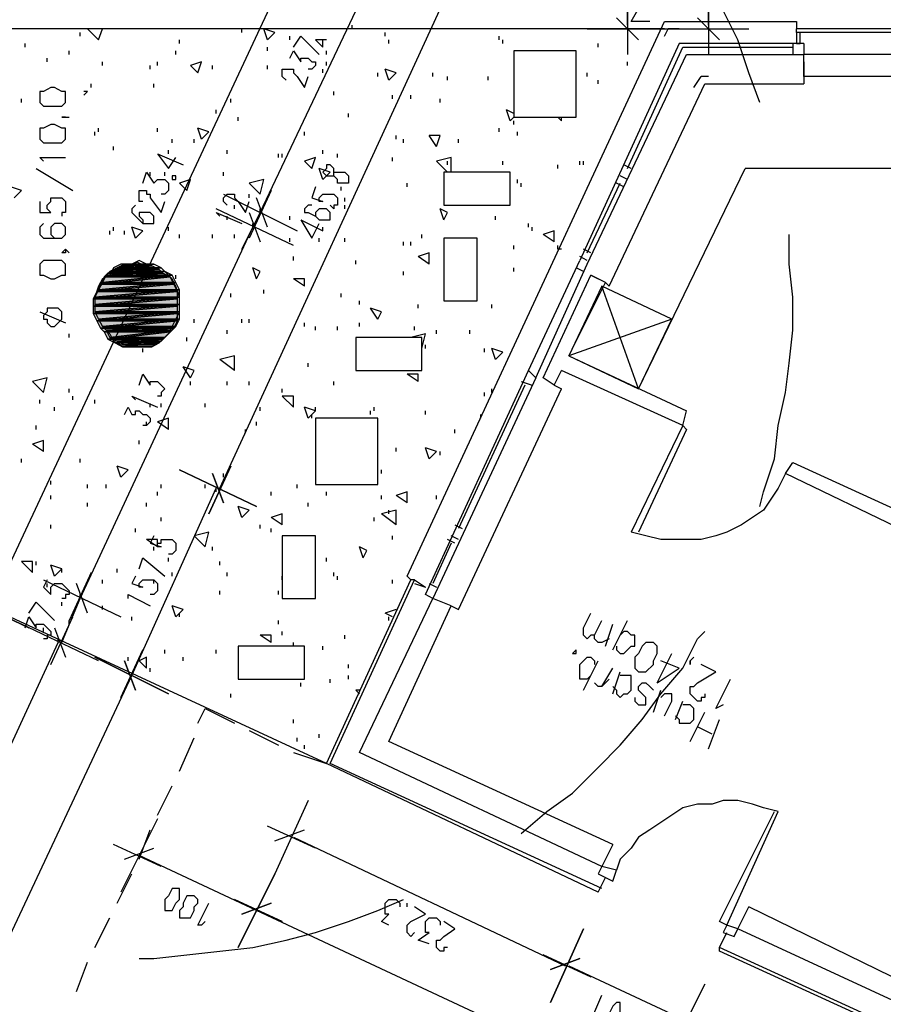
# Model space of a CAD drawing. Extents: x 0 to 108, y 0 to 64.
# Tile 5 of 19: x 67 to 78, y 28 to 41. Entities that reach past the tile are written whole.
import ezdxf

# ---------------------------------------------------------------- set-up
doc = ezdxf.new("R2010")
doc.units = 0
doc.header["$MEASUREMENT"] = 0
doc.layers.get('0').update_dxf_attribs({"linetype": 'CONTINUOUS'})

msp = doc.modelspace()

# ---------------------------------------------------------------- linework, layer by layer
at = {"color": 131}
for p, q in [((74.975, 40.925), (74.975, 54.275)), ((76.075, 40.925), (76.075, 44.125)), ((66.275, 32.975), (70.975, 43.025)), ((69.425, 34.625), (72.875, 42.125)), ((69.975, 38.375), (71.775, 42.175)), ((70.425, 40.625), (70.525, 40.775)), ((70.525, 40.775), (70.775, 40.525)), ((68.575, 39.175), (68.925, 39.025)), ((71.075, 38.675), (71.075, 38.725)), ((69.875, 38.175), (69.975, 38.375)), ((69.975, 38.375), (69.975, 38.425)), ((69.875, 38.175), (69.875, 38.225)), ((70.525, 38.275), (70.825, 38.125)), ((67.525, 33.125), (69.875, 38.175)), ((68.225, 32.075), (69.375, 34.625)), ((68.325, 33.525), (68.375, 33.675)), ((68.375, 33.675), (68.675, 33.425)), ((68.725, 33.625), (68.725, 33.675)), ((67.275, 32.525), (67.525, 33.125)), ((67.525, 33.125), (67.525, 33.175)), ((66.825, 32.925), (66.925, 33.075)), ((66.925, 33.075), (67.175, 32.825)), ((67.275, 33.025), (67.275, 33.075)), ((67.225, 32.525), (67.225, 32.575)), ((63.875, 25.275), (67.225, 32.525)), ((64.825, 24.825), (68.225, 32.075)), ((70.425, 29.875), (74.125, 28.125)), ((69.925, 28.875), (68.325, 29.625)), ((71.975, 28.925), (71.975, 28.975)), ((78.275, 24.975), (69.925, 28.875)), ((74.175, 28.125), (75.775, 27.375))]:
    msp.add_line(p, q, dxfattribs=at)
at = {"color": 9}
for p, q in [((75.025, 40.975), (75.275, 41.425)), ((71.975, 33.425), (75.475, 40.975)), ((75.275, 40.975), (75.025, 40.975)), ((75.475, 40.975), (77.275, 40.975)), ((77.275, 40.975), (77.275, 40.875)), ((77.375, 40.425), (77.375, 40.125)), ((74.725, 37.375), (76.025, 40.125)), ((76.025, 40.125), (77.375, 40.125)), ((74.675, 37.425), (74.725, 37.375)), ((72.675, 32.975), (74.075, 35.975)), ((73.975, 36.025), (74.075, 35.975)), ((71.975, 33.425), (72.025, 33.375)), ((72.575, 33.025), (72.675, 32.975)), ((69.125, 31.425), (69.225, 31.625)), ((69.225, 31.625), (69.625, 31.425)), ((68.875, 30.775), (69.075, 31.225)), ((69.825, 31.325), (70.225, 31.125)), ((70.425, 31.025), (70.875, 30.875)), ((68.575, 30.175), (68.775, 30.575)), ((68.325, 29.575), (68.475, 29.975)), ((68.025, 28.975), (68.225, 29.375)), ((67.725, 28.375), (67.925, 28.775)), ((67.475, 27.775), (67.625, 28.175))]:
    msp.add_line(p, q, dxfattribs=at)
at = {"color": 51}
for p, q in [((74.975, 41.275), (74.975, 40.525)), ((76.075, 41.275), (76.075, 40.525)), ((75.125, 40.725), (74.825, 41.025)), ((76.225, 40.725), (75.925, 41.025)), ((74.425, 40.875), (75.575, 40.875)), ((75.475, 40.875), (76.625, 40.875)), ((75.675, 40.675), (74.325, 37.725)), ((74.975, 38.975), (75.725, 40.625)), ((77.375, 40.675), (75.675, 40.675)), ((75.725, 40.625), (77.225, 40.625)), ((77.225, 40.675), (77.225, 40.525)), ((77.375, 40.675), (77.375, 40.525)), ((74.425, 37.675), (75.775, 40.525)), ((75.775, 40.525), (77.375, 40.525)), ((77.375, 40.425), (77.375, 40.525)), ((75.025, 38.975), (74.925, 39.025)), ((74.975, 38.825), (74.875, 38.875)), ((74.425, 37.825), (74.875, 38.775)), ((74.925, 38.725), (74.825, 38.775)), ((69.475, 38.625), (70.475, 38.125)), ((69.475, 38.625), (70.475, 38.125)), ((70.125, 38.675), (69.825, 38.025)), ((70.125, 38.675), (69.825, 38.025)), ((69.725, 37.875), (70.025, 38.475)), ((69.725, 37.875), (70.025, 38.475)), ((70.075, 38.175), (69.925, 38.575)), ((70.075, 38.175), (69.925, 38.575)), ((70.425, 37.925), (69.375, 38.425)), ((70.425, 37.925), (69.375, 38.425)), ((69.825, 38.375), (69.975, 37.975)), ((69.825, 38.375), (69.975, 37.975)), ((74.475, 37.825), (74.375, 37.875)), ((73.625, 36.225), (74.325, 37.725)), ((73.725, 36.125), (74.425, 37.675)), ((74.425, 37.725), (74.325, 37.775)), ((74.375, 37.575), (74.275, 37.625)), ((74.475, 37.525), (74.575, 37.475)), ((73.525, 36.075), (73.675, 36.025)), ((73.575, 36.025), (72.675, 34.075)), ((75.725, 35.475), (75.775, 35.675)), ((75.725, 35.475), (75.025, 34.025)), ((75.775, 35.425), (75.125, 34.025)), ((75.725, 35.475), (75.775, 35.425)), ((77.125, 34.825), (77.225, 34.975)), ((69.925, 34.375), (68.875, 34.875)), ((68.875, 34.875), (69.925, 34.375)), ((69.275, 34.275), (69.575, 34.925)), ((69.575, 34.925), (69.275, 34.275)), ((69.325, 34.825), (69.475, 34.425)), ((69.475, 34.425), (69.325, 34.825)), ((72.625, 34.125), (72.725, 34.075)), ((72.625, 33.875), (72.525, 33.925)), ((72.675, 33.925), (72.575, 33.975)), ((72.575, 33.875), (72.325, 33.325)), ((67.025, 33.375), (68.075, 32.875)), ((67.025, 33.375), (68.075, 32.875)), ((67.675, 33.475), (67.375, 32.825)), ((67.675, 33.475), (67.375, 32.825)), ((67.625, 32.925), (67.475, 33.325)), ((67.625, 32.925), (67.475, 33.325)), ((72.275, 33.325), (72.375, 33.275)), ((66.825, 32.725), (65.775, 33.225)), ((65.775, 33.225), (66.825, 32.725)), ((67.125, 32.225), (67.425, 32.875)), ((67.125, 32.225), (67.425, 32.875)), ((67.775, 32.275), (66.725, 32.775)), ((67.775, 32.275), (66.725, 32.775)), ((67.175, 32.725), (67.325, 32.325)), ((67.175, 32.725), (67.325, 32.325)), ((68.725, 31.825), (67.725, 32.325)), ((67.725, 32.325), (68.725, 31.825)), ((68.075, 31.775), (68.375, 32.425)), ((68.375, 32.425), (68.075, 31.775)), ((68.125, 32.275), (68.275, 31.875)), ((68.275, 31.875), (68.125, 32.275)), ((70.625, 30.375), (70.175, 29.375)), ((76.225, 28.725), (76.975, 30.225)), ((76.325, 28.675), (77.025, 30.225)), ((68.575, 30.125), (68.075, 29.125)), ((70.725, 29.725), (70.075, 30.025)), ((70.175, 29.825), (70.575, 29.975)), ((68.625, 29.475), (67.975, 29.775)), ((68.125, 29.575), (68.525, 29.725)), ((70.175, 29.375), (69.675, 28.375)), ((69.675, 28.375), (70.175, 29.375)), ((70.275, 28.725), (69.625, 29.025)), ((69.625, 29.025), (70.275, 28.725)), ((69.725, 28.825), (70.125, 28.975)), ((70.125, 28.975), (69.725, 28.825)), ((76.325, 28.675), (76.225, 28.725)), ((73.925, 27.625), (74.375, 28.625)), ((74.375, 28.625), (73.925, 27.625)), ((73.825, 28.275), (74.475, 27.975)), ((74.475, 27.975), (73.825, 28.275)), ((74.325, 28.225), (73.925, 28.075)), ((73.925, 28.075), (74.325, 28.225)), ((75.525, 26.875), (76.025, 27.875)), ((76.025, 27.875), (75.525, 26.875))]:
    msp.add_line(p, q, dxfattribs=at)
at = {"color": 111}
for p, q in [((75.475, 40.875), (65.725, 40.875)), ((70.875, 30.875), (62.775, 34.625))]:
    msp.add_line(p, q, dxfattribs=at)
at = {"color": 254}
for p, q in [((67.775, 40.725), (67.625, 40.875)), ((67.775, 40.725), (67.825, 40.875)), ((69.725, 40.825), (69.725, 40.875)), ((70.075, 40.725), (70.025, 40.875)), ((70.175, 40.825), (70.025, 40.875)), ((71.225, 40.875), (71.225, 40.925)), ((67.525, 40.775), (67.525, 40.825)), ((70.075, 40.725), (70.175, 40.825)), ((70.375, 40.725), (70.375, 40.775)), ((71.675, 40.775), (71.675, 40.825)), ((73.225, 40.725), (73.225, 40.775)), ((66.775, 40.625), (66.775, 40.675)), ((68.875, 40.675), (68.875, 40.725)), ((70.075, 40.575), (70.075, 40.625)), ((70.825, 40.625), (70.725, 40.725)), ((70.875, 40.725), (70.725, 40.725)), ((70.825, 40.625), (70.825, 40.725)), ((71.725, 40.675), (71.725, 40.725)), ((73.275, 40.675), (73.275, 40.725)), ((74.575, 40.625), (74.575, 40.675)), ((67.075, 40.425), (67.075, 40.475)), ((67.375, 40.525), (67.375, 40.575)), ((68.825, 40.525), (68.825, 40.575)), ((70.875, 40.525), (70.875, 40.575)), ((67.825, 40.375), (67.825, 40.425)), ((68.475, 40.325), (68.475, 40.375)), ((68.575, 40.375), (68.575, 40.425)), ((69.175, 40.425), (69.025, 40.375)), ((69.125, 40.275), (69.025, 40.375)), ((69.125, 40.275), (69.175, 40.425)), ((69.325, 40.325), (69.325, 40.375)), ((70.075, 40.325), (70.075, 40.375)), ((70.875, 40.375), (70.875, 40.425)), ((74.975, 40.375), (74.975, 40.425)), ((70.825, 40.275), (70.825, 40.325)), ((71.575, 40.225), (71.575, 40.275)), ((71.725, 40.175), (71.675, 40.325)), ((71.825, 40.275), (71.675, 40.325)), ((71.725, 40.175), (71.825, 40.275)), ((72.325, 40.225), (72.325, 40.275)), ((72.525, 40.175), (72.525, 40.225)), ((73.075, 40.175), (73.075, 40.225)), ((74.425, 40.225), (74.425, 40.275)), ((67.675, 40.075), (67.675, 40.125)), ((68.525, 40.075), (68.525, 40.125)), ((74.575, 40.125), (74.575, 40.175)), ((67.575, 39.975), (67.625, 40.025)), ((67.625, 40.025), (67.575, 40.025)), ((70.975, 39.975), (70.975, 40.025)), ((71.775, 39.925), (71.775, 39.975)), ((72.025, 39.925), (72.025, 39.975)), ((66.725, 39.875), (66.725, 39.925)), ((69.575, 39.875), (69.575, 39.925)), ((72.425, 39.875), (72.425, 39.925)), ((69.375, 39.725), (69.375, 39.775)), ((69.675, 39.625), (69.675, 39.675)), ((71.175, 39.675), (71.175, 39.725)), ((73.375, 39.625), (73.325, 39.775)), ((73.425, 39.725), (73.325, 39.775)), ((73.375, 39.625), (73.425, 39.675)), ((74.075, 39.625), (74.025, 39.675)), ((74.075, 39.625), (74.075, 39.675)), ((73.425, 39.575), (73.425, 39.625)), ((67.725, 39.425), (67.725, 39.475)), ((67.775, 39.475), (67.775, 39.525)), ((68.575, 39.475), (68.575, 39.525)), ((69.175, 39.375), (69.125, 39.525)), ((69.275, 39.475), (69.125, 39.525)), ((69.175, 39.375), (69.275, 39.475)), ((70.575, 39.425), (70.575, 39.475)), ((71.825, 39.375), (71.825, 39.425)), ((72.375, 39.275), (72.275, 39.425)), ((72.425, 39.425), (72.275, 39.425)), ((72.375, 39.275), (72.425, 39.425)), ((73.225, 39.475), (73.225, 39.525)), ((73.475, 39.425), (73.475, 39.475)), ((67.975, 39.225), (67.975, 39.275)), ((68.775, 39.325), (68.775, 39.375)), ((69.075, 39.325), (69.075, 39.375)), ((71.925, 39.325), (71.925, 39.375)), ((72.675, 39.325), (72.675, 39.375)), ((68.725, 39.175), (68.725, 39.225)), ((69.525, 39.175), (69.525, 39.225)), ((70.225, 39.125), (70.225, 39.175)), ((70.275, 39.125), (70.275, 39.175)), ((70.825, 39.175), (70.825, 39.225)), ((71.025, 39.125), (71.025, 39.175)), ((70.725, 39.125), (70.575, 39.075)), ((70.675, 38.975), (70.575, 39.075)), ((70.675, 38.975), (70.725, 39.125)), ((71.775, 39.075), (71.775, 39.125)), ((72.575, 39.125), (72.375, 39.075)), ((72.525, 38.925), (72.375, 39.075)), ((72.525, 39.025), (72.525, 39.075)), ((72.575, 38.925), (72.575, 39.125)), ((73.275, 39.025), (73.275, 39.075)), ((74.025, 38.975), (74.025, 39.025)), ((74.325, 39.025), (74.325, 39.075)), ((74.375, 39.025), (74.375, 39.075)), ((68.475, 38.875), (68.475, 38.925)), ((68.675, 38.875), (68.675, 38.925)), ((69.475, 38.875), (69.475, 38.925)), ((70.825, 38.825), (70.775, 38.975)), ((70.925, 38.925), (70.775, 38.975)), ((70.825, 38.825), (70.925, 38.925)), ((69.025, 38.825), (68.875, 38.775)), ((68.975, 38.675), (68.875, 38.775)), ((68.975, 38.675), (69.025, 38.825)), ((70.025, 38.825), (69.825, 38.775)), ((69.975, 38.625), (69.825, 38.775)), ((69.975, 38.625), (70.025, 38.825)), ((71.975, 38.725), (71.975, 38.775)), ((73.475, 38.775), (73.475, 38.825)), ((73.525, 38.725), (73.525, 38.775)), ((66.725, 38.675), (66.575, 38.725)), ((66.625, 38.575), (66.725, 38.675)), ((69.825, 38.575), (69.825, 38.625)), ((69.625, 38.425), (69.625, 38.475)), ((71.125, 38.525), (71.125, 38.575)), ((71.125, 38.425), (71.125, 38.475)), ((69.525, 38.275), (69.525, 38.325)), ((70.375, 38.275), (70.375, 38.325)), ((72.475, 38.275), (72.425, 38.425)), ((72.525, 38.375), (72.425, 38.425)), ((72.475, 38.275), (72.525, 38.375)), ((73.175, 38.275), (73.175, 38.325)), ((73.625, 38.175), (73.625, 38.225)), ((67.925, 38.075), (67.925, 38.125)), ((67.975, 38.125), (67.975, 38.175)), ((68.125, 38.075), (68.125, 38.125)), ((68.275, 38.025), (68.225, 38.175)), ((68.375, 38.125), (68.225, 38.175)), ((68.275, 38.025), (68.375, 38.125)), ((68.725, 38.125), (68.725, 38.175)), ((68.875, 38.025), (68.875, 38.075)), ((69.325, 38.025), (69.325, 38.075)), ((69.625, 38.025), (69.625, 38.075)), ((70.825, 38.125), (70.825, 38.175)), ((72.175, 38.025), (72.175, 38.075)), ((73.675, 38.125), (73.675, 38.175)), ((73.975, 38.125), (73.825, 38.075)), ((73.975, 37.975), (73.825, 38.075)), ((73.975, 37.975), (73.975, 38.125)), ((70.375, 37.975), (70.375, 38.025)), ((70.775, 37.975), (70.775, 38.025)), ((71.125, 37.975), (71.125, 38.025)), ((71.925, 37.925), (71.925, 37.975)), ((72.025, 37.925), (72.025, 37.975)), ((73.425, 37.875), (73.425, 37.925)), ((74.025, 37.875), (74.025, 37.925)), ((72.275, 37.825), (72.125, 37.775)), ((72.275, 37.675), (72.275, 37.825)), ((74.075, 37.875), (74.025, 37.875)), ((70.425, 37.725), (70.425, 37.775)), ((71.275, 37.675), (71.275, 37.725)), ((72.275, 37.675), (72.125, 37.775)), ((68.825, 37.475), (68.825, 37.525)), ((69.925, 37.475), (69.875, 37.625)), ((69.975, 37.575), (69.875, 37.625)), ((69.925, 37.475), (69.975, 37.575)), ((71.925, 37.525), (71.925, 37.575)), ((73.425, 37.575), (73.425, 37.625)), ((70.575, 37.375), (70.425, 37.475)), ((70.575, 37.475), (70.425, 37.475)), ((70.575, 37.375), (70.575, 37.475)), ((69.575, 37.225), (69.575, 37.275)), ((70.025, 37.275), (70.025, 37.325)), ((71.075, 37.225), (71.075, 37.275)), ((72.925, 37.325), (72.925, 37.375)), ((71.325, 37.125), (71.325, 37.175)), ((72.125, 37.075), (72.125, 37.125)), ((73.125, 37.075), (73.125, 37.125)), ((71.575, 36.925), (71.475, 37.075)), ((71.625, 37.025), (71.475, 37.075)), ((71.575, 36.925), (71.625, 37.025)), ((69.075, 36.875), (69.075, 36.925)), ((69.725, 36.875), (69.725, 36.925)), ((69.825, 36.875), (69.825, 36.925)), ((70.575, 36.825), (70.575, 36.875)), ((71.325, 36.825), (71.325, 36.875)), ((67.375, 36.675), (67.375, 36.725)), ((67.375, 36.675), (67.375, 36.725)), ((69.525, 36.725), (69.525, 36.775)), ((70.725, 36.775), (70.725, 36.825)), ((71.025, 36.775), (71.025, 36.825)), ((72.225, 36.725), (72.025, 36.675)), ((72.075, 36.775), (72.075, 36.825)), ((72.175, 36.525), (72.225, 36.725)), ((72.375, 36.725), (72.375, 36.775)), ((72.825, 36.725), (72.825, 36.775)), ((68.975, 36.625), (68.975, 36.675)), ((68.375, 36.475), (68.375, 36.525)), ((72.175, 36.525), (72.175, 36.575)), ((72.225, 36.525), (72.225, 36.575)), ((73.025, 36.475), (73.025, 36.525)), ((73.175, 36.375), (73.125, 36.525)), ((73.275, 36.475), (73.125, 36.525)), ((73.175, 36.375), (73.275, 36.475)), ((69.625, 36.425), (69.425, 36.375)), ((69.625, 36.225), (69.425, 36.375)), ((69.625, 36.225), (69.625, 36.425)), ((70.625, 36.275), (70.625, 36.325)), ((69.025, 36.125), (68.925, 36.275)), ((69.075, 36.225), (68.925, 36.275)), ((69.025, 36.125), (69.075, 36.225)), ((67.075, 36.125), (66.875, 36.075)), ((67.025, 35.925), (66.875, 36.075)), ((67.025, 35.925), (67.075, 36.125)), ((69.025, 36.025), (69.025, 36.075)), ((69.525, 36.025), (69.525, 36.075)), ((69.825, 36.025), (69.825, 36.075)), ((70.975, 36.025), (70.975, 36.075)), ((72.125, 36.075), (71.975, 36.175)), ((72.125, 36.175), (71.975, 36.175)), ((72.125, 36.075), (72.125, 36.175)), ((67.375, 35.925), (67.375, 35.975)), ((70.275, 35.925), (70.275, 35.975)), ((73.025, 35.875), (73.025, 35.925)), ((73.125, 35.925), (73.125, 35.975)), ((73.125, 35.925), (73.125, 35.975)), ((66.975, 35.775), (66.975, 35.825)), ((67.425, 35.825), (67.425, 35.875)), ((67.725, 35.775), (67.725, 35.825)), ((70.425, 35.725), (70.275, 35.875)), ((70.425, 35.875), (70.275, 35.875)), ((70.425, 35.725), (70.425, 35.875)), ((67.175, 35.675), (67.175, 35.725)), ((68.475, 35.725), (68.475, 35.775)), ((68.625, 35.725), (68.625, 35.775)), ((69.225, 35.725), (69.225, 35.775)), ((69.975, 35.675), (69.975, 35.725)), ((70.625, 35.575), (70.575, 35.725)), ((70.725, 35.675), (70.575, 35.725)), ((70.625, 35.575), (70.725, 35.675)), ((70.725, 35.675), (70.725, 35.725)), ((71.475, 35.625), (71.475, 35.675)), ((71.525, 35.675), (71.525, 35.725)), ((72.225, 35.625), (72.225, 35.675)), ((68.425, 35.475), (68.425, 35.525)), ((68.725, 35.575), (68.575, 35.525)), ((68.725, 35.425), (68.575, 35.525)), ((68.725, 35.425), (68.725, 35.575)), ((69.925, 35.475), (69.925, 35.525)), ((70.675, 35.575), (70.675, 35.625)), ((72.975, 35.575), (72.975, 35.625)), ((66.925, 35.425), (66.925, 35.475)), ((69.775, 35.375), (69.775, 35.425)), ((72.625, 35.375), (72.625, 35.425)), ((67.025, 35.275), (66.875, 35.225)), ((67.025, 35.125), (67.025, 35.275)), ((68.325, 35.225), (68.325, 35.275)), ((68.325, 35.225), (68.325, 35.275)), ((67.025, 35.125), (66.875, 35.225)), ((71.825, 35.125), (71.825, 35.175)), ((72.275, 35.025), (72.225, 35.175)), ((72.375, 35.125), (72.225, 35.175)), ((72.275, 35.025), (72.375, 35.125)), ((72.425, 35.075), (72.425, 35.125)), ((66.725, 34.975), (66.725, 35.025)), ((67.525, 34.975), (67.525, 35.025)), ((68.075, 34.775), (68.025, 34.925)), ((68.175, 34.875), (68.025, 34.925)), ((68.075, 34.775), (68.175, 34.875)), ((71.625, 34.825), (71.625, 34.875)), ((67.125, 34.675), (67.125, 34.725)), ((69.475, 34.775), (69.475, 34.825)), ((67.625, 34.625), (67.625, 34.675)), ((67.875, 34.625), (67.875, 34.675)), ((68.575, 34.525), (68.575, 34.575)), ((68.625, 34.625), (68.625, 34.675)), ((69.225, 34.625), (69.225, 34.675)), ((69.375, 34.575), (69.375, 34.625)), ((70.125, 34.525), (70.125, 34.575)), ((70.475, 34.625), (70.475, 34.675)), ((70.875, 34.525), (70.875, 34.575)), ((71.975, 34.575), (71.825, 34.525)), ((71.975, 34.425), (71.975, 34.575)), ((67.125, 34.475), (67.125, 34.525)), ((71.625, 34.475), (71.625, 34.525)), ((71.975, 34.425), (71.825, 34.525)), ((72.375, 34.475), (72.375, 34.525)), ((67.625, 34.375), (67.625, 34.425)), ((68.425, 34.375), (68.425, 34.425)), ((69.725, 34.225), (69.675, 34.375)), ((69.825, 34.325), (69.675, 34.375)), ((69.725, 34.225), (69.825, 34.325)), ((70.625, 34.375), (70.625, 34.425)), ((71.825, 34.325), (71.625, 34.275)), ((71.725, 34.275), (71.725, 34.325)), ((71.825, 34.125), (71.825, 34.325)), ((68.625, 34.175), (68.625, 34.225)), ((70.275, 34.275), (70.125, 34.225)), ((70.275, 34.125), (70.125, 34.225)), ((70.275, 34.125), (70.275, 34.275)), ((71.525, 34.175), (71.525, 34.225)), ((71.825, 34.125), (71.625, 34.275)), ((67.125, 34.075), (67.125, 34.125)), ((68.275, 34.025), (68.275, 34.075)), ((69.975, 34.075), (69.975, 34.125)), ((70.125, 34.025), (70.125, 34.075)), ((68.575, 33.825), (68.425, 33.925)), ((68.575, 33.925), (68.425, 33.925)), ((68.575, 33.825), (68.575, 33.925)), ((69.275, 34.025), (69.075, 33.975)), ((69.225, 33.825), (69.075, 33.975)), ((69.225, 33.825), (69.275, 34.025)), ((71.775, 33.925), (71.775, 33.975)), ((68.525, 33.775), (68.525, 33.825)), ((69.325, 33.775), (69.325, 33.825)), ((71.375, 33.675), (71.325, 33.825)), ((71.425, 33.775), (71.325, 33.825)), ((71.375, 33.675), (71.425, 33.775)), ((70.875, 33.625), (70.875, 33.675)), ((66.875, 33.475), (66.725, 33.625)), ((66.875, 33.625), (66.725, 33.625)), ((66.875, 33.475), (66.875, 33.625)), ((66.925, 33.575), (66.925, 33.625)), ((67.175, 33.425), (67.125, 33.575)), ((67.275, 33.525), (67.125, 33.575)), ((67.175, 33.425), (67.275, 33.525)), ((67.275, 33.475), (67.275, 33.525)), ((68.025, 33.475), (68.025, 33.525)), ((69.425, 33.575), (69.425, 33.625)), ((67.825, 33.325), (67.825, 33.375)), ((68.525, 33.325), (68.525, 33.375)), ((68.775, 33.425), (68.775, 33.475)), ((69.525, 33.425), (69.525, 33.475)), ((70.275, 33.375), (70.275, 33.425)), ((70.975, 33.425), (70.975, 33.475)), ((71.025, 33.375), (71.025, 33.425)), ((71.775, 33.325), (71.775, 33.375)), ((67.075, 33.275), (67.075, 33.325)), ((69.425, 33.175), (69.425, 33.225)), ((70.225, 33.175), (70.225, 33.225)), ((67.825, 32.975), (67.825, 33.025)), ((68.825, 32.875), (68.775, 33.025)), ((68.925, 32.975), (68.775, 33.025)), ((68.825, 32.875), (68.925, 32.975)), ((71.825, 32.975), (71.675, 32.925)), ((68.225, 32.825), (68.225, 32.875)), ((68.875, 32.875), (68.875, 32.925)), ((71.775, 32.875), (71.675, 32.925)), ((71.725, 32.825), (71.725, 32.875)), ((67.025, 32.675), (67.025, 32.725)), ((67.375, 32.775), (67.375, 32.825)), ((70.225, 32.775), (70.225, 32.825)), ((70.125, 32.525), (69.975, 32.625)), ((70.125, 32.625), (69.975, 32.625)), ((70.125, 32.525), (70.125, 32.625)), ((70.275, 32.625), (70.275, 32.675)), ((71.125, 32.575), (71.125, 32.625)), ((70.425, 32.475), (70.425, 32.525)), ((70.475, 32.475), (70.425, 32.475)), ((70.825, 32.425), (70.825, 32.475)), ((68.175, 32.275), (68.175, 32.325)), ((68.425, 32.325), (68.325, 32.275)), ((68.425, 32.175), (68.425, 32.325)), ((68.675, 32.375), (68.675, 32.425)), ((68.925, 32.275), (68.925, 32.325)), ((69.375, 32.375), (69.375, 32.425)), ((68.425, 32.175), (68.325, 32.275)), ((68.475, 32.125), (68.475, 32.175)), ((71.175, 32.175), (71.175, 32.225)), ((71.175, 32.025), (71.175, 32.075)), ((70.525, 31.925), (70.525, 31.975)), ((70.925, 31.975), (70.925, 32.025)), ((69.575, 31.775), (69.575, 31.825)), ((71.325, 31.825), (71.275, 31.875)), ((71.325, 31.875), (71.275, 31.875)), ((70.425, 31.425), (70.425, 31.475)), ((70.475, 31.175), (70.475, 31.225)), ((70.775, 31.225), (70.775, 31.275)), ((70.575, 31.075), (70.575, 31.125))]:
    msp.add_line(p, q, dxfattribs=at)
at = {"color": 41}
for p, q in [((75.475, 40.775), (75.525, 40.875)), ((75.675, 40.875), (75.525, 40.875)), ((77.275, 40.825), (77.275, 40.875)), ((78.775, 40.875), (77.275, 40.875)), ((78.775, 40.825), (77.275, 40.825)), ((75.875, 40.075), (75.975, 40.225)), ((76.075, 40.225), (75.975, 40.225)), ((70.875, 30.875), (72.025, 33.375)), ((70.925, 30.875), (72.075, 33.375)), ((72.075, 33.375), (72.025, 33.375)), ((72.075, 33.375), (72.225, 33.275)), ((72.075, 33.325), (72.225, 33.275)), ((74.575, 29.125), (70.875, 30.875)), ((74.625, 29.175), (70.925, 30.875)), ((74.575, 29.125), (74.675, 29.325)), ((76.225, 28.375), (76.325, 28.575)), ((79.175, 27.025), (76.225, 28.375)), ((76.225, 28.325), (76.225, 28.375)), ((79.175, 26.975), (76.225, 28.325))]:
    msp.add_line(p, q, dxfattribs=at)
at = {"color": 211}
for p, q in [((77.375, 40.225), (77.375, 40.525)), ((73.825, 36.125), (74.475, 37.525)), ((74.175, 36.425), (75.775, 35.675)), ((73.975, 36.025), (74.075, 36.225)), ((75.725, 35.475), (74.075, 36.225)), ((73.975, 36.025), (73.825, 36.125)), ((75.725, 35.475), (75.775, 35.675)), ((77.125, 34.825), (77.225, 34.975)), ((77.225, 34.975), (79.075, 34.125)), ((78.775, 34.025), (77.125, 34.825)), ((72.575, 33.025), (72.325, 33.125)), ((71.725, 31.175), (72.575, 33.025)), ((74.775, 29.775), (71.725, 31.175)), ((74.775, 29.775), (74.625, 29.475)), ((76.475, 28.625), (76.625, 28.925)), ((78.775, 27.875), (76.625, 28.925)), ((79.075, 27.425), (76.475, 28.625))]:
    msp.add_line(p, q, dxfattribs=at)
at = {"color": 7}
for p, q in [((66.925, 38.975), (67.425, 38.675)), ((66.975, 37.025), (67.325, 36.875))]:
    msp.add_line(p, q, dxfattribs=at)
at = {"color": 171}
for p, q in [((75.125, 35.975), (76.575, 38.975)), ((82.175, 38.975), (76.575, 38.975)), ((75.125, 35.975), (74.625, 37.375)), ((75.575, 36.925), (74.175, 36.425)), ((75.575, 36.925), (74.175, 36.425))]:
    msp.add_line(p, q, dxfattribs=at)
at = {"color": 121}
for p, q in [((74.675, 32.475), (74.775, 32.775)), ((74.775, 32.425), (74.975, 32.825)), ((75.375, 31.975), (75.575, 32.375)), ((74.375, 31.875), (74.575, 32.275)), ((74.625, 31.925), (74.775, 32.175)), ((74.775, 31.825), (74.875, 32.125)), ((75.325, 31.575), (75.425, 31.875)), ((75.625, 31.475), (75.725, 31.725)), ((75.825, 31.175), (76.025, 31.575)), ((76.125, 31.275), (75.925, 31.375)), ((76.075, 31.075), (76.225, 31.475))]:
    msp.add_line(p, q, dxfattribs=at)
at = {"color": 7}
for points in [[(76.775, 39.875), (76.625, 40.275), (76.475, 40.725), (76.275, 41.125), (76.075, 41.525), (75.825, 41.875), (75.575, 42.275), (75.325, 42.625), (75.025, 42.975), (74.925, 43.075)], [(66.975, 39.925), (66.975, 39.875), (67.025, 39.825), (67.125, 39.825), (67.175, 39.825), (67.275, 39.825), (67.325, 39.875), (67.325, 39.925), (67.325, 39.975), (67.325, 40.025), (67.275, 40.025), (67.175, 40.075), (67.125, 40.075), (67.025, 40.025), (66.975, 40.025), (66.975, 39.975), (66.975, 39.925)], [(67.325, 39.675), (67.275, 39.675), (67.325, 39.675), (67.375, 39.675)], [(66.975, 39.425), (66.975, 39.375), (67.025, 39.325), (67.125, 39.325), (67.175, 39.325), (67.275, 39.325), (67.325, 39.375), (67.325, 39.425), (67.325, 39.475), (67.325, 39.525), (67.275, 39.525), (67.175, 39.575), (67.125, 39.575), (67.025, 39.525), (66.975, 39.525), (66.975, 39.475), (66.975, 39.425)], [(67.025, 39.075), (66.975, 39.125), (67.325, 39.125)], [(66.975, 38.525), (66.975, 38.375), (67.125, 38.375), (67.075, 38.425), (67.075, 38.475), (67.125, 38.525), (67.125, 38.575), (67.175, 38.575), (67.225, 38.575), (67.275, 38.575), (67.325, 38.525), (67.325, 38.475), (67.325, 38.425), (67.325, 38.375), (67.275, 38.375), (67.275, 38.325)], [(67.025, 38.225), (66.975, 38.175), (66.975, 38.125), (66.975, 38.075), (67.025, 38.025), (67.125, 38.025), (67.225, 38.025), (67.275, 38.025), (67.325, 38.075), (67.325, 38.125), (67.325, 38.175), (67.275, 38.225), (67.225, 38.225), (67.175, 38.225), (67.125, 38.175), (67.125, 38.125), (67.125, 38.075), (67.175, 38.025), (67.225, 38.025)], [(76.775, 34.375), (76.825, 34.575), (76.975, 35.025), (77.025, 35.475), (77.125, 35.925), (77.175, 36.325), (77.225, 36.775), (77.225, 37.225), (77.175, 37.675), (77.175, 38.075)], [(67.325, 37.875), (67.325, 37.825), (67.275, 37.825), (67.325, 37.875), (67.375, 37.825)], [(66.975, 37.575), (66.975, 37.525), (67.025, 37.525), (67.125, 37.475), (67.175, 37.475), (67.275, 37.525), (67.325, 37.525), (67.325, 37.575), (67.325, 37.625), (67.325, 37.675), (67.275, 37.725), (67.175, 37.725), (67.125, 37.725), (67.025, 37.725), (66.975, 37.675), (66.975, 37.625), (66.975, 37.575)], [(68.325, 37.725), (68.225, 37.675), (68.075, 37.675), (67.975, 37.625), (67.925, 37.525), (67.825, 37.475), (67.775, 37.375), (67.725, 37.225), (67.725, 37.125), (67.725, 37.025), (67.775, 36.925), (67.825, 36.825), (67.925, 36.725), (67.975, 36.625), (68.075, 36.575), (68.225, 36.575), (68.325, 36.575), (68.425, 36.575), (68.525, 36.575), (68.625, 36.625), (68.725, 36.725), (68.775, 36.825), (68.825, 36.925), (68.875, 37.025), (68.875, 37.125), (68.875, 37.225), (68.825, 37.375), (68.775, 37.475), (68.725, 37.525), (68.625, 37.625), (68.525, 37.675), (68.425, 37.675), (68.325, 37.725)], [(67.025, 36.925), (67.075, 36.925), (67.075, 36.875), (67.125, 36.825), (67.175, 36.825), (67.225, 36.875), (67.275, 36.925), (67.275, 36.975), (67.275, 37.025), (67.225, 37.075), (67.175, 37.075), (67.125, 37.075), (67.075, 37.075), (67.075, 37.025), (67.025, 36.975), (67.025, 36.925)], [(73.525, 29.925), (73.875, 30.225), (74.225, 30.475), (74.575, 30.825), (74.875, 31.125), (75.175, 31.475), (75.425, 31.825), (75.725, 32.175), (75.925, 32.575), (76.025, 32.675)], [(68.325, 28.225), (68.525, 28.225), (68.975, 28.275), (69.425, 28.325), (69.875, 28.375), (70.325, 28.475), (70.725, 28.575), (71.175, 28.725), (71.575, 28.875), (71.925, 29.025)]]:
    msp.add_lwpolyline(points, dxfattribs=at)
at = {"color": 41}
msp.add_lwpolyline([(77.325, 40.675), (77.325, 40.825), (77.275, 40.825), (77.275, 40.675), (77.325, 40.675)], dxfattribs=at)
at = {"color": 211}
for points in [[(83.775, 40.775), (83.775, 40.225), (77.375, 40.225)], [(78.925, 40.775), (78.925, 40.525), (77.375, 40.525)], [(74.175, 36.425), (74.675, 37.425), (74.475, 37.525)], [(74.625, 29.475), (71.325, 31.025), (72.325, 33.125)]]:
    msp.add_lwpolyline(points, dxfattribs=at)
at = {"color": 131}
for points in [[(70.375, 40.475), (70.425, 40.575), (70.525, 40.425), (70.525, 40.475), (70.575, 40.475), (70.625, 40.475), (70.675, 40.425), (70.725, 40.425), (70.725, 40.375), (70.675, 40.325), (70.625, 40.325)], [(70.325, 40.175), (70.275, 40.225), (70.275, 40.275), (70.275, 40.325), (70.325, 40.325), (70.375, 40.325), (70.425, 40.325), (70.425, 40.275), (70.475, 40.225), (70.575, 40.075), (70.625, 40.225)], [(68.575, 39.175), (68.725, 38.975), (68.825, 39.125)], [(70.825, 38.925), (70.875, 38.875), (70.925, 38.875), (70.975, 38.875), (70.975, 38.925), (71.025, 38.925), (71.075, 38.925), (71.125, 38.925), (71.175, 38.875), (71.175, 38.825), (71.175, 38.775), (71.125, 38.775), (71.075, 38.775), (71.025, 38.775), (71.025, 38.825), (70.975, 38.875), (70.975, 38.925), (70.975, 38.975), (70.925, 39.025), (70.875, 39.025), (70.875, 38.975), (70.825, 38.925)], [(68.375, 38.775), (68.425, 38.925), (68.525, 38.775), (68.575, 38.825), (68.625, 38.825), (68.675, 38.825), (68.725, 38.775), (68.725, 38.725), (68.725, 38.675), (68.675, 38.625), (68.625, 38.625)], [(68.775, 38.875), (68.775, 38.825), (68.825, 38.825), (68.825, 38.875), (68.775, 38.875)], [(68.375, 38.525), (68.325, 38.525), (68.325, 38.575), (68.325, 38.625), (68.325, 38.675), (68.375, 38.675), (68.425, 38.675), (68.425, 38.625), (68.475, 38.625), (68.475, 38.575), (68.625, 38.375), (68.675, 38.525)], [(69.525, 38.475), (69.475, 38.525), (69.475, 38.575), (69.525, 38.625), (69.575, 38.625), (69.625, 38.625), (69.625, 38.575), (69.675, 38.525), (69.775, 38.375), (69.825, 38.525)], [(70.725, 38.725), (70.675, 38.575), (70.825, 38.525), (70.775, 38.525), (70.775, 38.575), (70.825, 38.625), (70.875, 38.625), (70.925, 38.625), (70.975, 38.625), (71.025, 38.575), (71.025, 38.525), (71.025, 38.475), (70.975, 38.475), (70.975, 38.425), (70.925, 38.475)], [(68.275, 38.475), (68.225, 38.425), (68.225, 38.375), (68.275, 38.325), (68.325, 38.275), (68.375, 38.225), (68.475, 38.225), (68.525, 38.225), (68.525, 38.275), (68.525, 38.325), (68.475, 38.375), (68.425, 38.375), (68.375, 38.375), (68.325, 38.375), (68.325, 38.325), (68.375, 38.275), (68.375, 38.225)], [(70.675, 38.475), (70.625, 38.475), (70.575, 38.425), (70.575, 38.375), (70.625, 38.375), (70.725, 38.325), (70.775, 38.275), (70.825, 38.275), (70.875, 38.275), (70.925, 38.275), (70.925, 38.325), (70.925, 38.375), (70.875, 38.425), (70.825, 38.425), (70.775, 38.425), (70.725, 38.375), (70.725, 38.325), (70.775, 38.275)], [(69.425, 38.325), (69.375, 38.375), (69.725, 38.225)], [(70.525, 38.275), (70.675, 38.025), (70.775, 38.225)], [(68.325, 36.025), (68.375, 36.175), (68.475, 36.025), (68.475, 36.075), (68.525, 36.075), (68.575, 36.075), (68.625, 36.025), (68.675, 35.975), (68.625, 35.925), (68.625, 35.875), (68.575, 35.875)], [(68.275, 35.825), (68.225, 35.875), (68.575, 35.725)], [(68.125, 35.625), (68.175, 35.725), (68.225, 35.625), (68.275, 35.625), (68.275, 35.675), (68.325, 35.675), (68.375, 35.625), (68.425, 35.625), (68.475, 35.575), (68.475, 35.525), (68.425, 35.475), (68.375, 35.475)], [(68.525, 33.975), (68.475, 33.875), (68.625, 33.825), (68.575, 33.825), (68.575, 33.875), (68.625, 33.875), (68.625, 33.925), (68.675, 33.925), (68.725, 33.925), (68.775, 33.925), (68.825, 33.875), (68.825, 33.825), (68.825, 33.775), (68.775, 33.725), (68.725, 33.725)], [(67.075, 33.375), (67.025, 33.275), (67.125, 33.175), (67.125, 33.225), (67.125, 33.275), (67.175, 33.325), (67.225, 33.325), (67.275, 33.325), (67.325, 33.275), (67.375, 33.225), (67.375, 33.175), (67.325, 33.175), (67.325, 33.125), (67.275, 33.125)], [(68.275, 33.425), (68.225, 33.325), (68.375, 33.275), (68.325, 33.275), (68.325, 33.325), (68.375, 33.375), (68.425, 33.375), (68.475, 33.375), (68.525, 33.375), (68.575, 33.325), (68.575, 33.275), (68.575, 33.225), (68.525, 33.175), (68.475, 33.175)], [(68.175, 33.125), (68.175, 33.175), (68.475, 33.025)], [(66.775, 32.725), (66.825, 32.875), (66.925, 32.725), (66.925, 32.775), (66.975, 32.775), (67.025, 32.775), (67.075, 32.725), (67.125, 32.675), (67.125, 32.625), (67.075, 32.625), (67.075, 32.575), (67.025, 32.575)], [(68.725, 28.875), (68.775, 28.875), (68.825, 28.975), (68.875, 29.025), (68.875, 29.075), (68.875, 29.125), (68.875, 29.175), (68.825, 29.175), (68.775, 29.175), (68.725, 29.075), (68.675, 29.025), (68.675, 28.975), (68.675, 28.875), (68.725, 28.875)], [(68.925, 28.775), (68.975, 28.775), (69.025, 28.775), (69.075, 28.875), (69.075, 28.925), (69.125, 28.975), (69.125, 29.025), (69.075, 29.075), (69.025, 29.075), (68.975, 29.075), (68.925, 28.975), (68.925, 28.925), (68.875, 28.875), (68.875, 28.775), (68.925, 28.775)], [(69.225, 28.725), (69.175, 28.675), (69.125, 28.675), (69.275, 28.975)], [(71.725, 28.675), (71.625, 28.725), (71.725, 28.825), (71.675, 28.825), (71.675, 28.875), (71.675, 28.925), (71.675, 28.975), (71.725, 29.025), (71.775, 29.025), (71.825, 29.025), (71.875, 28.975), (71.875, 28.925)], [(72.075, 28.575), (72.025, 28.525), (71.975, 28.575), (71.975, 28.625), (71.975, 28.675), (72.025, 28.725), (72.225, 28.825), (72.075, 28.925)], [(72.275, 28.425), (72.125, 28.475), (72.275, 28.575), (72.225, 28.575), (72.225, 28.625), (72.225, 28.675), (72.225, 28.725), (72.275, 28.775), (72.325, 28.775), (72.375, 28.775), (72.425, 28.725), (72.425, 28.675)], [(72.525, 28.375), (72.475, 28.375), (72.475, 28.325), (72.425, 28.325), (72.375, 28.375), (72.375, 28.425), (72.375, 28.475), (72.425, 28.475), (72.475, 28.525), (72.625, 28.625), (72.475, 28.725)], [(74.575, 27.425), (74.525, 27.425), (74.475, 27.375), (74.625, 27.725)], [(74.725, 27.275), (74.775, 27.275), (74.825, 27.325), (74.875, 27.375), (74.875, 27.425), (74.875, 27.525), (74.875, 27.575), (74.875, 27.625), (74.825, 27.625), (74.775, 27.575), (74.725, 27.475), (74.725, 27.425), (74.675, 27.375), (74.675, 27.325), (74.725, 27.275)]]:
    msp.add_lwpolyline(points, dxfattribs=at)
at = {"color": 111}
for points in [[(74.275, 39.675), (74.275, 40.575), (73.425, 40.575), (73.425, 39.675), (74.275, 39.675)], [(73.375, 38.475), (73.375, 38.925), (72.475, 38.925), (72.475, 38.475), (73.375, 38.475)], [(72.475, 37.175), (72.925, 37.175), (72.925, 38.025), (72.475, 38.025), (72.475, 37.175)], [(72.175, 36.225), (72.175, 36.675), (71.275, 36.675), (71.275, 36.225), (72.175, 36.225)], [(71.575, 34.675), (71.575, 35.575), (70.725, 35.575), (70.725, 34.675), (71.575, 34.675)], [(70.275, 33.125), (70.725, 33.125), (70.725, 33.975), (70.275, 33.975), (70.275, 33.125)], [(70.575, 32.025), (70.575, 32.475), (69.675, 32.475), (69.675, 32.025), (70.575, 32.025)]]:
    msp.add_lwpolyline(points, dxfattribs=at)
at = {"color": 254}
for points in [[(68.025, 37.625), (68.525, 37.675), (68.125, 37.675), (68.025, 37.625)], [(68.525, 37.675), (68.025, 37.625), (68.625, 37.625), (68.525, 37.675)], [(68.125, 37.675), (68.425, 37.675), (68.225, 37.675), (68.125, 37.675)], [(68.425, 37.675), (68.125, 37.675), (68.525, 37.675), (68.425, 37.675)], [(68.3, 37.7), (68.2, 37.65), (68.4, 37.65), (68.3, 37.7)], [(68.325, 37.725), (68.225, 37.675), (68.425, 37.675), (68.325, 37.725)], [(67.825, 37.425), (68.775, 37.525), (67.875, 37.525), (67.825, 37.425)], [(68.775, 37.525), (67.825, 37.425), (68.825, 37.425), (68.775, 37.525)], [(67.85, 37.5), (68.65, 37.55), (67.9, 37.55), (67.85, 37.5)], [(67.85, 37.5), (68.65, 37.55), (67.9, 37.55), (67.85, 37.5)], [(68.65, 37.55), (67.85, 37.5), (68.75, 37.5), (68.65, 37.55)], [(68.65, 37.55), (67.85, 37.5), (68.75, 37.5), (68.65, 37.55)], [(67.875, 37.525), (68.675, 37.575), (67.925, 37.575), (67.875, 37.525)], [(68.675, 37.575), (67.875, 37.525), (68.775, 37.525), (68.675, 37.575)], [(67.9, 37.55), (68.6, 37.6), (68, 37.6), (67.9, 37.55)], [(67.9, 37.55), (68.6, 37.6), (68, 37.6), (67.9, 37.55)], [(68.6, 37.6), (67.9, 37.55), (68.65, 37.55), (68.6, 37.6)], [(68.6, 37.6), (67.9, 37.55), (68.65, 37.55), (68.6, 37.6)], [(67.925, 37.575), (68.625, 37.625), (68.025, 37.625), (67.925, 37.575)], [(68.625, 37.625), (67.925, 37.575), (68.675, 37.575), (68.625, 37.625)], [(68, 37.6), (68.5, 37.65), (68.1, 37.65), (68, 37.6)], [(68, 37.6), (68.5, 37.65), (68.1, 37.65), (68, 37.6)], [(68.5, 37.65), (68, 37.6), (68.6, 37.6), (68.5, 37.65)], [(68.5, 37.65), (68, 37.6), (68.6, 37.6), (68.5, 37.65)], [(68.1, 37.65), (68.4, 37.65), (68.2, 37.65), (68.1, 37.65)], [(68.1, 37.65), (68.4, 37.65), (68.2, 37.65), (68.1, 37.65)], [(68.4, 37.65), (68.1, 37.65), (68.5, 37.65), (68.4, 37.65)], [(68.4, 37.65), (68.1, 37.65), (68.5, 37.65), (68.4, 37.65)], [(67.75, 37.3), (68.8, 37.4), (67.8, 37.4), (67.75, 37.3)], [(67.75, 37.3), (68.8, 37.4), (67.8, 37.4), (67.75, 37.3)], [(68.8, 37.4), (67.75, 37.3), (68.85, 37.3), (68.8, 37.4)], [(68.8, 37.4), (67.75, 37.3), (68.85, 37.3), (68.8, 37.4)], [(67.775, 37.325), (68.825, 37.425), (67.825, 37.425), (67.775, 37.325)], [(68.825, 37.425), (67.775, 37.325), (68.875, 37.325), (68.825, 37.425)], [(67.8, 37.4), (68.75, 37.5), (67.85, 37.5), (67.8, 37.4)], [(67.8, 37.4), (68.75, 37.5), (67.85, 37.5), (67.8, 37.4)], [(68.75, 37.5), (67.8, 37.4), (68.8, 37.4), (68.75, 37.5)], [(68.75, 37.5), (67.8, 37.4), (68.8, 37.4), (68.75, 37.5)], [(67.7, 37.2), (68.85, 37.3), (67.75, 37.3), (67.7, 37.2)], [(67.7, 37.2), (68.85, 37.3), (67.75, 37.3), (67.7, 37.2)], [(68.85, 37.3), (67.7, 37.2), (68.85, 37.2), (68.85, 37.3)], [(68.85, 37.3), (67.7, 37.2), (68.85, 37.2), (68.85, 37.3)], [(67.725, 37.225), (68.875, 37.325), (67.775, 37.325), (67.725, 37.225)], [(68.875, 37.325), (67.725, 37.225), (68.875, 37.225), (68.875, 37.325)], [(67.7, 37.1), (68.85, 37.2), (67.7, 37.2), (67.7, 37.1)], [(67.7, 37.1), (68.85, 37.2), (67.7, 37.2), (67.7, 37.1)], [(68.85, 37.2), (67.7, 37.1), (68.85, 37.1), (68.85, 37.2)], [(68.85, 37.2), (67.7, 37.1), (68.85, 37.1), (68.85, 37.2)], [(67.725, 37.125), (68.875, 37.225), (67.725, 37.225), (67.725, 37.125)], [(68.875, 37.225), (67.725, 37.125), (68.875, 37.125), (68.875, 37.225)], [(67.725, 37.025), (68.875, 37.125), (67.725, 37.125), (67.725, 37.025)], [(68.875, 37.125), (67.725, 37.025), (68.875, 37.025), (68.875, 37.125)], [(67.7, 37), (68.85, 37.1), (67.7, 37.1), (67.7, 37)], [(67.7, 37), (68.85, 37.1), (67.7, 37.1), (67.7, 37)], [(68.85, 37.1), (67.7, 37), (68.85, 37), (68.85, 37.1)], [(68.85, 37.1), (67.7, 37), (68.85, 37), (68.85, 37.1)], [(67.75, 36.9), (68.85, 37), (67.7, 37), (67.75, 36.9)], [(67.75, 36.9), (68.85, 37), (67.7, 37), (67.75, 36.9)], [(67.775, 36.925), (68.875, 37.025), (67.725, 37.025), (67.775, 36.925)], [(68.85, 37), (67.75, 36.9), (68.85, 36.9), (68.85, 37)], [(68.85, 37), (67.75, 36.9), (68.85, 36.9), (68.85, 37)], [(68.875, 37.025), (67.775, 36.925), (68.875, 36.925), (68.875, 37.025)], [(67.8, 36.8), (68.85, 36.9), (67.75, 36.9), (67.8, 36.8)], [(67.8, 36.8), (68.85, 36.9), (67.75, 36.9), (67.8, 36.8)], [(67.825, 36.825), (68.875, 36.925), (67.775, 36.925), (67.825, 36.825)], [(68.85, 36.9), (67.8, 36.8), (68.8, 36.8), (68.85, 36.9)], [(68.85, 36.9), (67.8, 36.8), (68.8, 36.8), (68.85, 36.9)], [(68.875, 36.925), (67.825, 36.825), (68.825, 36.825), (68.875, 36.925)], [(67.85, 36.75), (68.8, 36.8), (67.8, 36.8), (67.85, 36.75)], [(67.85, 36.75), (68.8, 36.8), (67.8, 36.8), (67.85, 36.75)], [(67.875, 36.775), (68.825, 36.825), (67.825, 36.825), (67.875, 36.775)], [(68.8, 36.8), (67.85, 36.75), (68.75, 36.75), (68.8, 36.8)], [(68.8, 36.8), (67.85, 36.75), (68.75, 36.75), (68.8, 36.8)], [(67.9, 36.65), (68.75, 36.75), (67.85, 36.75), (67.9, 36.65)], [(67.9, 36.65), (68.75, 36.75), (67.85, 36.75), (67.9, 36.65)], [(68.825, 36.825), (67.875, 36.775), (68.775, 36.775), (68.825, 36.825)], [(67.925, 36.675), (68.775, 36.775), (67.875, 36.775), (67.925, 36.675)], [(68.75, 36.75), (67.9, 36.65), (68.65, 36.65), (68.75, 36.75)], [(68.75, 36.75), (67.9, 36.65), (68.65, 36.65), (68.75, 36.75)], [(68.775, 36.775), (67.925, 36.675), (68.675, 36.675), (68.775, 36.775)], [(68, 36.6), (68.65, 36.65), (67.9, 36.65), (68, 36.6)], [(68, 36.6), (68.65, 36.65), (67.9, 36.65), (68, 36.6)], [(68.025, 36.625), (68.675, 36.675), (67.925, 36.675), (68.025, 36.625)], [(68.65, 36.65), (68, 36.6), (68.6, 36.6), (68.65, 36.65)], [(68.65, 36.65), (68, 36.6), (68.6, 36.6), (68.65, 36.65)], [(68.1, 36.55), (68.6, 36.6), (68, 36.6), (68.1, 36.55)], [(68.1, 36.55), (68.6, 36.6), (68, 36.6), (68.1, 36.55)], [(68.675, 36.675), (68.025, 36.625), (68.625, 36.625), (68.675, 36.675)], [(68.125, 36.575), (68.625, 36.625), (68.025, 36.625), (68.125, 36.575)], [(68.6, 36.6), (68.1, 36.55), (68.5, 36.55), (68.6, 36.6)], [(68.6, 36.6), (68.1, 36.55), (68.5, 36.55), (68.6, 36.6)], [(68.625, 36.625), (68.125, 36.575), (68.525, 36.575), (68.625, 36.625)], [(68.2, 36.55), (68.5, 36.55), (68.1, 36.55), (68.2, 36.55)], [(68.2, 36.55), (68.5, 36.55), (68.1, 36.55), (68.2, 36.55)], [(68.225, 36.575), (68.525, 36.575), (68.125, 36.575), (68.225, 36.575)], [(68.5, 36.55), (68.2, 36.55), (68.4, 36.55), (68.5, 36.55)], [(68.5, 36.55), (68.2, 36.55), (68.4, 36.55), (68.5, 36.55)], [(68.3, 36.55), (68.4, 36.55), (68.2, 36.55), (68.3, 36.55)], [(68.3, 36.55), (68.4, 36.55), (68.2, 36.55), (68.3, 36.55)], [(68.525, 36.575), (68.225, 36.575), (68.425, 36.575), (68.525, 36.575)], [(68.325, 36.575), (68.425, 36.575), (68.225, 36.575), (68.325, 36.575)]]:
    msp.add_lwpolyline(points, dxfattribs=at)
at = {"color": 171}
for points in [[(68.3, 37.7), (68.2, 37.65), (68.4, 37.65), (68.3, 37.7)], [(75.125, 35.975), (75.575, 36.925), (74.625, 37.375), (74.175, 36.425), (75.125, 35.975), (74.625, 37.375)], [(75.125, 35.975), (75.575, 36.925), (74.625, 37.375), (74.175, 36.425), (75.125, 35.975)]]:
    msp.add_lwpolyline(points, dxfattribs=at)
at = {"color": 51}
for points in [[(72.225, 33.175), (73.625, 36.225), (73.725, 36.125), (72.325, 33.125), (72.225, 33.175)], [(77.125, 34.825), (77.025, 34.625), (76.925, 34.475), (76.825, 34.325), (76.675, 34.225), (76.525, 34.125), (76.325, 34.025), (76.175, 33.975), (75.975, 33.925), (75.775, 33.925), (75.575, 33.925), (75.425, 33.925), (75.225, 33.975), (75.025, 34.025)], [(77.025, 30.225), (76.825, 30.275), (76.675, 30.325), (76.475, 30.375), (76.275, 30.375), (76.125, 30.325), (75.925, 30.325), (75.725, 30.275), (75.575, 30.175), (75.425, 30.075), (75.275, 29.975), (75.125, 29.875), (75.025, 29.725), (74.875, 29.575), (74.825, 29.425)], [(74.775, 29.275), (74.825, 29.425), (74.625, 29.475), (74.575, 29.375), (74.775, 29.275)], [(76.425, 28.525), (76.475, 28.625), (76.325, 28.675), (76.275, 28.575), (76.425, 28.525)]]:
    msp.add_lwpolyline(points, dxfattribs=at)
at = {"color": 121}
for points in [[(74.525, 32.625), (74.475, 32.625), (74.425, 32.575), (74.375, 32.625), (74.375, 32.675), (74.375, 32.725), (74.475, 32.925)], [(74.725, 32.575), (74.625, 32.525), (74.575, 32.525), (74.525, 32.575), (74.525, 32.625), (74.625, 32.825)], [(74.825, 32.475), (74.825, 32.425), (74.875, 32.375), (74.925, 32.375), (74.975, 32.425), (75.025, 32.475), (75.075, 32.475), (75.075, 32.575), (75.075, 32.625), (75.025, 32.625), (74.975, 32.675), (74.925, 32.675), (74.875, 32.625)], [(75.125, 32.125), (75.175, 32.125), (75.225, 32.125), (75.325, 32.225), (75.325, 32.275), (75.375, 32.375), (75.375, 32.475), (75.325, 32.525), (75.275, 32.525), (75.225, 32.525), (75.175, 32.475), (75.125, 32.375), (75.075, 32.325), (75.075, 32.225), (75.075, 32.175), (75.125, 32.125)], [(74.225, 32.375), (74.275, 32.375), (74.275, 32.425), (74.225, 32.375)], [(74.475, 32.075), (74.425, 32.025), (74.375, 32.025), (74.325, 32.025), (74.325, 32.075), (74.325, 32.125), (74.325, 32.225), (74.375, 32.275), (74.425, 32.325), (74.475, 32.325), (74.525, 32.275), (74.525, 32.225)], [(75.825, 32.275), (75.825, 32.225), (75.825, 32.275), (75.875, 32.325)], [(75.375, 31.975), (75.675, 32.175), (75.425, 32.275)], [(76.025, 31.825), (76.025, 31.775), (75.975, 31.775), (75.975, 31.725), (75.925, 31.725), (75.875, 31.775), (75.825, 31.825), (75.825, 31.875), (75.825, 31.925), (75.875, 31.925), (75.925, 31.975), (76.175, 32.125), (75.975, 32.225)], [(74.775, 31.925), (74.825, 31.875), (74.825, 31.825), (74.875, 31.775), (74.925, 31.825), (74.975, 31.825), (75.025, 31.875), (75.025, 31.925), (75.025, 31.975), (75.025, 32.025), (75.025, 32.075), (74.975, 32.075), (74.925, 32.075), (74.875, 32.075)], [(74.725, 32.025), (74.675, 31.975), (74.625, 31.925), (74.575, 31.925), (74.525, 31.975)], [(75.075, 31.775), (75.075, 31.725), (75.125, 31.675), (75.175, 31.675), (75.225, 31.675), (75.225, 31.725), (75.225, 31.775), (75.175, 31.825), (75.125, 31.875), (75.125, 31.925), (75.175, 31.975), (75.225, 31.975), (75.275, 31.925), (75.325, 31.875)], [(76.275, 31.675), (76.175, 31.625), (76.375, 32.025)], [(75.475, 31.525), (75.575, 31.725), (75.575, 31.775), (75.575, 31.825), (75.525, 31.825), (75.475, 31.825), (75.425, 31.775)], [(75.625, 31.525), (75.675, 31.475), (75.675, 31.425), (75.725, 31.425), (75.775, 31.425), (75.825, 31.425), (75.875, 31.475), (75.875, 31.525), (75.875, 31.575), (75.875, 31.625), (75.825, 31.675), (75.775, 31.675), (75.725, 31.675)]]:
    msp.add_lwpolyline(points, dxfattribs=at)
at = {"color": 254}
for points in [[(68.3, 37.7), (68.2, 37.65), (68.3, 37.7), (68.4, 37.65)], [(67.85, 37.5), (68.65, 37.55), (67.85, 37.5), (67.9, 37.55)], [(68.65, 37.55), (67.85, 37.5), (68.65, 37.55), (68.75, 37.5)], [(67.9, 37.55), (68.6, 37.6), (67.9, 37.55), (68, 37.6)], [(68.6, 37.6), (67.9, 37.55), (68.6, 37.6), (68.65, 37.55)], [(68, 37.6), (68.5, 37.65), (68, 37.6), (68.1, 37.65)], [(68.5, 37.65), (68, 37.6), (68.5, 37.65), (68.6, 37.6)], [(68.1, 37.65), (68.4, 37.65), (68.1, 37.65), (68.2, 37.65)], [(68.4, 37.65), (68.1, 37.65), (68.4, 37.65), (68.5, 37.65)], [(67.75, 37.3), (68.8, 37.4), (67.75, 37.3), (67.8, 37.4)], [(68.8, 37.4), (67.75, 37.3), (68.8, 37.4), (68.85, 37.3)], [(67.8, 37.4), (68.75, 37.5), (67.8, 37.4), (67.85, 37.5)], [(68.75, 37.5), (67.8, 37.4), (68.75, 37.5), (68.8, 37.4)], [(67.7, 37.2), (68.85, 37.3), (67.7, 37.2), (67.75, 37.3)], [(68.85, 37.3), (67.7, 37.2), (68.85, 37.3), (68.85, 37.2)], [(67.7, 37.1), (68.85, 37.2), (67.7, 37.1), (67.7, 37.2)], [(68.85, 37.2), (67.7, 37.1), (68.85, 37.2), (68.85, 37.1)], [(67.7, 37), (68.85, 37.1), (67.7, 37), (67.7, 37.1)], [(68.85, 37.1), (67.7, 37), (68.85, 37.1), (68.85, 37)], [(67.75, 36.9), (68.85, 37), (67.75, 36.9), (67.7, 37)], [(68.85, 37), (67.75, 36.9), (68.85, 37), (68.85, 36.9)], [(67.8, 36.8), (68.85, 36.9), (67.8, 36.8), (67.75, 36.9)], [(68.85, 36.9), (67.8, 36.8), (68.85, 36.9), (68.8, 36.8)], [(67.85, 36.75), (68.8, 36.8), (67.85, 36.75), (67.8, 36.8)], [(68.8, 36.8), (67.85, 36.75), (68.8, 36.8), (68.75, 36.75)], [(67.9, 36.65), (68.75, 36.75), (67.9, 36.65), (67.85, 36.75)], [(68.75, 36.75), (67.9, 36.65), (68.75, 36.75), (68.65, 36.65)], [(68, 36.6), (68.65, 36.65), (68, 36.6), (67.9, 36.65)], [(68.65, 36.65), (68, 36.6), (68.65, 36.65), (68.6, 36.6)], [(68.1, 36.55), (68.6, 36.6), (68.1, 36.55), (68, 36.6)], [(68.6, 36.6), (68.1, 36.55), (68.6, 36.6), (68.5, 36.55)], [(68.2, 36.55), (68.5, 36.55), (68.2, 36.55), (68.1, 36.55)], [(68.5, 36.55), (68.2, 36.55), (68.5, 36.55), (68.4, 36.55)], [(68.3, 36.55), (68.4, 36.55), (68.3, 36.55), (68.2, 36.55)]]:
    msp.add_solid(points, dxfattribs=at)

doc.saveas('drawing.dxf')
